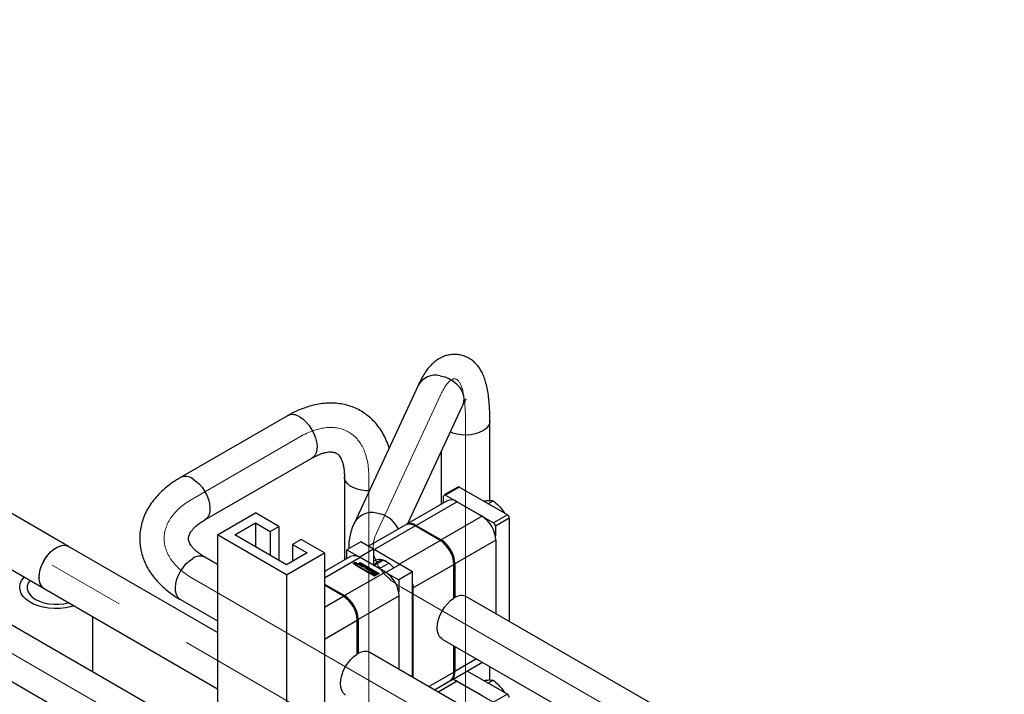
# Paper-space layout 'Sheet1' of a CAD drawing. Header units: millimetres. Extents: x -80341 to 21249, y 0 to 26255.
# Tile 63 of 154: x 10187 to 10590, y 11400 to 11676. Entities that reach past the tile are written whole.
import ezdxf

# ---------------------------------------------------------------- set-up
doc = ezdxf.new("R2010")
doc.units = ezdxf.units.MM
doc.linetypes.add('SLD-Mista-longa', pattern=[19.05, 15.24, -1.27, 1.27, -1.27])
doc.linetypes.add('SLD-Sólida', pattern=[0])
doc.layers.add('DETALHAMENTO', color=8, linetype='SLD-Sólida')

psp = doc.layouts.new('Sheet1')

# ---------------------------------------------------------------- linework, layer by layer
at = {"color": 7, "linetype": 'SLD-Sólida', "lineweight": 25, "ltscale": 25}
for p, q in [((10207.17, 11460.4), (9232.78, 12022.91)), ((9222.78, 12005.59), (10197.17, 11443.08)), ((10350.33, 11526.32), (10324.23, 11470.07)), ((10346.12, 11469.74), (10368.48, 11517.9)), ((10296.88, 11513.89), (10253.04, 11488.58)), ((10379.76, 11479.17), (10379.76, 11511.75)), ((10359.76, 11499.12), (10359.76, 11477.61)), ((10263.03, 11471.26), (10306.87, 11496.57)), ((10320.16, 11488.89), (10320.16, 11454.75)), ((10366.68, 11484.7), (10361.02, 11481.44)), ((10367.23, 11484.65), (10361.57, 11481.38)), ((10386.89, 11473.3), (10367.23, 11484.65)), ((10360.8, 11478.21), (10360.8, 11480.93)), ((10361.57, 11481.38), (10381.23, 11470.03)), ((10362.28, 11479.06), (10345.52, 11469.39)), ((10366.28, 11478.67), (10349.52, 11468.99)), ((10366.28, 11478.67), (10376.53, 11472.75)), ((10378.96, 11477.88), (10381.05, 11479.08)), ((10268.17, 11465.1), (10283.72, 11474.08)), ((10293.27, 11468.57), (10283.72, 11474.08)), ((10376.53, 11472.75), (10359.77, 11463.07)), ((10386.89, 11473.3), (10381.23, 11470.03)), ((10384.59, 11475.66), (10385.77, 11473.95)), ((10275.24, 11465.1), (10283.72, 11470)), ((10283.72, 11470), (10289.73, 11466.53)), ((10283.72, 11470), (10283.72, 11460.2)), ((10289.73, 11466.53), (10293.27, 11468.57)), ((10293.27, 11468.57), (10293.27, 11454.69)), ((10345.09, 11469.14), (10329.99, 11460.43)), ((10332.34, 11459.07), (10349.09, 11468.75)), ((10359.35, 11462.83), (10349.09, 11468.75)), ((10349.52, 11468.99), (10359.77, 11463.07)), ((10387.67, 11471.95), (10382.01, 11468.69)), ((10382.01, 11468.69), (10382.01, 11464.67)), ((10387.67, 11471.95), (10387.67, 11429.69)), ((10268.17, 11465.1), (10268.17, 11220.14)), ((10296.45, 11448.77), (10268.17, 11465.1)), ((10296.45, 11452.85), (10275.24, 11465.1)), ((10289.73, 11466.53), (10289.73, 11456.73)), ((10268.17, 11425.19), (10207.17, 11460.4)), ((10302.46, 11463.26), (10298.93, 11461.22)), ((10298.93, 11461.22), (10304.94, 11457.75)), ((10298.93, 11461.22), (10298.93, 11454.28)), ((10312.01, 11457.75), (10302.46, 11463.26)), ((10326.86, 11462.24), (10321.2, 11458.97)), ((10332.09, 11459.22), (10326.86, 11462.24)), ((10342.59, 11453.15), (10359.35, 11462.83)), ((10382.19, 11462.95), (10365.43, 11453.28)), ((10382.19, 11462.95), (10382.19, 11432.86)), ((10304.94, 11457.75), (10296.45, 11452.85)), ((10296.45, 11448.77), (10312.01, 11457.75)), ((10312.01, 11457.75), (10312.01, 11212.79)), ((10321.2, 11458.97), (10326.43, 11455.95)), ((10321.2, 11455.35), (10321.2, 11458.97)), ((10332.09, 11459.22), (10326.43, 11455.95)), ((10332.09, 11459.22), (10332.09, 11452.69)), ((10332.09, 11459.21), (10332.34, 11459.07)), ((10342.59, 11453.15), (10332.34, 11459.07)), ((10268.17, 11452.96), (10263.03, 11455.92)), ((10322.68, 11456.2), (10312.01, 11450.04)), ((10326.68, 11455.81), (10312.01, 11447.34)), ((10324.04, 11453.45), (10324.04, 11453.28)), ((10324.04, 11453.28), (10324.07, 11453.19)), ((10324.2, 11453.41), (10324.2, 11453.42)), ((10324.28, 11453.35), (10324.28, 11453.51)), ((10324.45, 11453.22), (10324.29, 11453.32)), ((10324.34, 11453.41), (10324.34, 11453.29)), ((10324.34, 11453.28), (10324.34, 11453.39)), ((10324.37, 11453.45), (10324.37, 11453.54)), ((10324.38, 11453.36), (10324.39, 11453.35)), ((10324.38, 11453.26), (10324.38, 11453.36)), ((10324.39, 11453.35), (10324.4, 11453.35)), ((10324.39, 11453.26), (10324.39, 11453.35)), ((10324.4, 11453.25), (10324.4, 11453.35)), ((10324.4, 11453.35), (10324.44, 11453.32)), ((10324.44, 11453.32), (10324.6, 11453.42)), ((10324.44, 11453.23), (10324.44, 11453.32)), ((10324.96, 11453.51), (10324.45, 11453.22)), ((10324.54, 11453.53), (10324.61, 11453.71)), ((10324.54, 11453.45), (10324.54, 11453.53)), ((10324.57, 11453.44), (10324.61, 11453.55)), ((10324.6, 11453.42), (10324.58, 11453.43)), ((10324.6, 11453.3), (10324.6, 11453.42)), ((10324.61, 11453.71), (10324.73, 11453.65)), ((10324.61, 11453.55), (10324.61, 11453.71)), ((10324.61, 11453.55), (10324.67, 11453.52)), ((10324.73, 11453.65), (10324.63, 11453.43)), ((10324.63, 11453.43), (10324.86, 11453.57)), ((10324.63, 11453.32), (10324.63, 11453.43)), ((10324.72, 11452.76), (10326.57, 11453.83)), ((10332.49, 11448.27), (10324.72, 11452.76)), ((10326.57, 11453.66), (10324.86, 11452.67)), ((10324.86, 11453.57), (10324.96, 11453.51)), ((10324.86, 11453.45), (10324.86, 11453.57)), ((10325.03, 11453.19), (10325.06, 11453.28)), ((10325.06, 11453.28), (10325.06, 11453.45)), ((10326.57, 11453.63), (10325.07, 11452.76)), ((10325.07, 11452.76), (10330.69, 11449.51)), ((10325.07, 11452.76), (10325.07, 11452.59)), ((10325.07, 11452.59), (10330.69, 11449.35)), ((10325.86, 11453.08), (10326.04, 11453.18)), ((10326.66, 11452.62), (10325.86, 11453.08)), ((10326, 11453), (10326.04, 11453.02)), ((10326.04, 11453.18), (10326.6, 11452.86)), ((10326.04, 11453.02), (10326.04, 11453.18)), ((10326.04, 11453.02), (10326.6, 11452.69)), ((10326.19, 11453.24), (10326.37, 11453.34)), ((10326.73, 11452.93), (10326.19, 11453.24)), ((10326.33, 11453.16), (10326.37, 11453.18)), ((10326.37, 11453.34), (10326.9, 11453.03)), ((10326.37, 11453.18), (10326.37, 11453.34)), ((10326.37, 11453.18), (10326.9, 11452.87)), ((10326.43, 11455.95), (10326.43, 11455.94)), ((10326.57, 11453.83), (10334.35, 11449.34)), ((10326.57, 11453.66), (10326.57, 11453.83)), ((10334.21, 11449.26), (10326.57, 11453.66)), ((10332.2, 11450.38), (10326.57, 11453.63)), ((10326.6, 11452.86), (10326.73, 11452.93)), ((10326.6, 11452.69), (10326.6, 11452.86)), ((10326.6, 11452.69), (10326.73, 11452.77)), ((10327.39, 11453.04), (10326.66, 11452.62)), ((10336.93, 11449.89), (10326.68, 11455.81)), ((10326.73, 11452.77), (10326.73, 11452.93)), ((10326.73, 11452.58), (10326.91, 11452.68)), ((10327.53, 11452.12), (10326.73, 11452.58)), ((10326.87, 11452.5), (10326.91, 11452.52)), ((10326.9, 11453.03), (10327.15, 11453.18)), ((10326.9, 11452.87), (10326.9, 11453.03)), ((10326.9, 11452.87), (10327.15, 11453.01)), ((10326.91, 11452.68), (10327.47, 11452.36)), ((10326.91, 11452.52), (10326.91, 11452.68)), ((10326.91, 11452.52), (10327.47, 11452.19)), ((10327.06, 11452.74), (10327.24, 11452.84)), ((10327.6, 11452.43), (10327.06, 11452.74)), ((10327.15, 11453.18), (10327.39, 11453.04)), ((10327.15, 11453.01), (10327.15, 11453.18)), ((10327.15, 11453.01), (10327.25, 11452.96)), ((10327.2, 11452.66), (10327.24, 11452.68)), ((10327.24, 11452.84), (10327.77, 11452.53)), ((10327.24, 11452.68), (10327.24, 11452.84)), ((10327.24, 11452.68), (10327.77, 11452.37)), ((10327.47, 11452.36), (10327.6, 11452.43)), ((10327.47, 11452.19), (10327.47, 11452.36)), ((10328.26, 11452.54), (10327.53, 11452.12)), ((10327.6, 11452.26), (10327.6, 11452.43)), ((10327.61, 11452.07), (10328.14, 11452.37)), ((10327.77, 11452.53), (10328.02, 11452.67)), ((10327.77, 11452.37), (10327.77, 11452.53)), ((10327.77, 11452.37), (10328.02, 11452.51)), ((10328.02, 11452.67), (10328.26, 11452.54)), ((10328.02, 11452.51), (10328.02, 11452.67)), ((10328.02, 11452.51), (10328.12, 11452.46)), ((10328.14, 11452.21), (10328.14, 11452.37)), ((10328.59, 11452.37), (10329.1, 11452.08)), ((10328.59, 11452.21), (10328.59, 11452.37)), ((10332.28, 11452.57), (10335.65, 11454.52)), ((10334.52, 11451.28), (10338.35, 11453.49)), ((10342.84, 11453.01), (10337.18, 11449.75)), ((10342.59, 11453.15), (10342.83, 11453.01)), ((10348.07, 11449.99), (10342.84, 11453.01)), ((10348.25, 11443.36), (10365, 11453.03)), ((10365, 11439.15), (10365, 11453.03)), ((10365.43, 11453.28), (10365.43, 11439.39)), ((10296.45, 11448.77), (10296.45, 11203.81)), ((10336.93, 11449.89), (10320.17, 11440.21)), ((10327.47, 11452.19), (10327.6, 11452.26)), ((10327.85, 11451.93), (10327.61, 11452.07)), ((10327.75, 11451.99), (10328.14, 11452.21)), ((10328.35, 11452.22), (10327.85, 11451.93)), ((10328.33, 11451.65), (10328.83, 11451.94)), ((10328.57, 11451.51), (10328.33, 11451.65)), ((10328.47, 11451.57), (10328.83, 11451.78)), ((10328.83, 11452.03), (10328.5, 11452.22)), ((10329.1, 11451.82), (10328.57, 11451.51)), ((10328.59, 11452.21), (10329.1, 11451.92)), ((10328.83, 11451.78), (10328.83, 11451.94)), ((10328.87, 11451.82), (10328.87, 11451.98)), ((10328.95, 11451.3), (10329.29, 11451.94)), ((10329.29, 11451.1), (10328.95, 11451.3)), ((10329.02, 11451.26), (10329.29, 11451.78)), ((10329.1, 11451.92), (10329.1, 11452.08)), ((10329.41, 11451.55), (10329.28, 11451.29)), ((10329.28, 11451.29), (10329.73, 11451.36)), ((10329.28, 11451.12), (10329.28, 11451.29)), ((10329.28, 11451.12), (10329.73, 11451.2)), ((10329.29, 11451.94), (10329.55, 11451.8)), ((10329.29, 11451.78), (10329.29, 11451.94)), ((10329.29, 11451.78), (10329.49, 11451.66)), ((10330.42, 11451.29), (10329.29, 11451.1)), ((10329.73, 11451.36), (10329.41, 11451.55)), ((10329.46, 11451), (10329.64, 11451.11)), ((10330.34, 11450.49), (10329.46, 11451)), ((10329.55, 11451.8), (10329.49, 11451.69)), ((10329.49, 11451.69), (10329.97, 11451.41)), ((10329.49, 11451.52), (10329.49, 11451.69)), ((10329.49, 11451.52), (10329.97, 11451.25)), ((10329.6, 11450.92), (10329.64, 11450.94)), ((10329.64, 11451.11), (10329.96, 11450.92)), ((10329.64, 11450.94), (10329.64, 11451.11)), ((10329.64, 11450.94), (10329.96, 11450.76)), ((10329.73, 11451.2), (10329.73, 11451.36)), ((10329.96, 11450.92), (10330.51, 11451.24)), ((10329.96, 11450.76), (10330.51, 11451.07)), ((10329.96, 11450.76), (10329.96, 11450.92)), ((10329.97, 11451.41), (10330.16, 11451.44)), ((10329.97, 11451.25), (10329.97, 11451.41)), ((10329.97, 11451.25), (10330.16, 11451.28)), ((10330.16, 11451.44), (10330.42, 11451.29)), ((10330.16, 11451.28), (10330.16, 11451.44)), ((10330.16, 11451.28), (10330.2, 11451.26)), ((10330.75, 11451.1), (10330.2, 11450.78)), ((10330.2, 11450.78), (10330.52, 11450.59)), ((10330.2, 11450.62), (10330.2, 11450.78)), ((10330.2, 11450.62), (10330.38, 11450.51)), ((10330.52, 11450.59), (10330.34, 11450.49)), ((10330.51, 11451.24), (10330.75, 11451.1)), ((10330.51, 11451.07), (10330.51, 11451.24)), ((10330.51, 11451.07), (10330.61, 11451.02)), ((10331.06, 11450.08), (10330.62, 11450.33)), ((10330.64, 11450.6), (10330.82, 11450.49)), ((10330.64, 11450.44), (10330.64, 11450.6)), ((10330.8, 11450.34), (10330.64, 11450.44)), ((10330.69, 11449.51), (10332.2, 11450.38)), ((10330.69, 11449.35), (10332.2, 11450.21)), ((10330.69, 11449.35), (10330.69, 11449.51)), ((10330.8, 11450.47), (10330.8, 11450.31)), ((10330.81, 11450.29), (10330.81, 11450.46)), ((10330.82, 11450.27), (10330.82, 11450.44)), ((10330.85, 11450.42), (10331.22, 11450.2)), ((10330.85, 11450.26), (10330.85, 11450.42)), ((10330.85, 11450.26), (10331.22, 11450.04)), ((10331.04, 11449.51), (10330.87, 11449.41)), ((10330.87, 11449.24), (10330.87, 11449.41)), ((10330.87, 11449.41), (10332.49, 11448.47)), ((10330.87, 11449.24), (10332.49, 11448.31)), ((10331.32, 11450.26), (10330.91, 11450.5)), ((10332.49, 11448.67), (10331.04, 11449.51)), ((10331.08, 11450.64), (10331.08, 11450.47)), ((10331.08, 11450.47), (10331.08, 11450.64)), ((10331.08, 11450.47), (10331.08, 11450.47)), ((10331.09, 11450.45), (10331.09, 11450.61)), ((10331.12, 11450.58), (10331.52, 11450.34)), ((10331.12, 11450.42), (10331.12, 11450.58)), ((10331.12, 11450.42), (10331.52, 11450.18)), ((10331.59, 11450.42), (10331.22, 11450.64)), ((10331.22, 11450.04), (10331.22, 11450.2)), ((10331.26, 11450.02), (10331.26, 11450.19)), ((10331.31, 11450.02), (10331.31, 11450.18)), ((10331.35, 11450.02), (10331.35, 11450.19)), ((10331.36, 11450.04), (10331.36, 11450.21)), ((10331.36, 11450.04), (10331.36, 11450.2)), ((10331.53, 11449.79), (10331.36, 11449.69)), ((10331.36, 11449.69), (10331.77, 11449.45)), ((10331.36, 11449.53), (10331.36, 11449.69)), ((10331.36, 11449.53), (10331.76, 11449.3)), ((10331.38, 11450.77), (10331.82, 11450.51)), ((10331.38, 11450.6), (10331.38, 11450.77)), ((10331.38, 11450.6), (10331.82, 11450.35)), ((10331.52, 11450.18), (10331.52, 11450.34)), ((10331.58, 11450.13), (10331.52, 11450.18)), ((10332.06, 11449.49), (10331.53, 11449.79)), ((10331.62, 11450.35), (10331.63, 11450.35)), ((10331.81, 11450.24), (10331.62, 11450.35)), ((10331.63, 11450.34), (10331.63, 11450.35)), ((10331.64, 11450.34), (10331.64, 11450.37)), ((10331.64, 11450.34), (10331.64, 11450.36)), ((10332.37, 11450.28), (10331.71, 11449.89)), ((10331.71, 11449.89), (10332.23, 11449.59)), ((10331.71, 11449.73), (10331.71, 11449.89)), ((10331.71, 11449.73), (10332.23, 11449.43)), ((10331.76, 11449.37), (10331.76, 11449.21)), ((10331.82, 11450.35), (10331.82, 11450.51)), ((10332.03, 11449.29), (10332.06, 11449.32)), ((10332.06, 11449.89), (10332.37, 11450.07)), ((10332.3, 11449.75), (10332.06, 11449.89)), ((10332.06, 11449.32), (10332.06, 11449.49)), ((10332.2, 11450.38), (10332.2, 11450.21)), ((10332.2, 11449.81), (10332.37, 11449.91)), ((10332.23, 11449.43), (10332.23, 11449.59)), ((10334, 11449.34), (10332.37, 11450.28)), ((10332.37, 11450.07), (10333.83, 11449.24)), ((10332.37, 11449.91), (10332.37, 11450.07)), ((10332.37, 11449.91), (10332.68, 11449.74)), ((10334.35, 11449.34), (10332.49, 11448.27)), ((10332.49, 11448.47), (10333.16, 11448.85)), ((10332.81, 11448.85), (10332.49, 11448.67)), ((10332.49, 11448.31), (10333.16, 11448.69)), ((10332.49, 11448.31), (10332.49, 11448.47)), ((10332.57, 11448.99), (10332.81, 11448.85)), ((10332.57, 11448.83), (10332.57, 11448.99)), ((10332.57, 11448.83), (10332.67, 11448.77)), ((10333.16, 11448.85), (10332.63, 11449.16)), ((10332.81, 11449.09), (10332.81, 11449.26)), ((10332.81, 11449.26), (10333.34, 11448.95)), ((10332.81, 11449.09), (10333.34, 11448.79)), ((10333.06, 11449.51), (10333.83, 11449.07)), ((10333.51, 11449.05), (10333.1, 11449.29)), ((10333.11, 11449.29), (10333.11, 11449.37)), ((10333.16, 11448.69), (10333.16, 11448.85)), ((10333.34, 11448.95), (10333.51, 11449.05)), ((10333.34, 11448.79), (10333.34, 11448.95)), ((10333.34, 11448.79), (10333.51, 11448.89)), ((10333.51, 11448.89), (10333.51, 11449.05)), ((10333.83, 11449.24), (10334, 11449.34)), ((10333.83, 11449.07), (10333.83, 11449.24)), ((10333.83, 11449.07), (10334, 11449.17)), ((10334, 11449.17), (10334, 11449.34)), ((10337.18, 11449.75), (10342.41, 11446.73)), ((10337.18, 11449.74), (10337.18, 11449.75)), ((10348.07, 11449.99), (10342.41, 11446.73)), ((10348.07, 11406.83), (10348.07, 11449.99)), ((10312.01, 11444.93), (10320.17, 11440.21)), ((10319.75, 11439.97), (10312.01, 11444.44)), ((10342.41, 11446.73), (10342.41, 11441.81)), ((10197.17, 11443.08), (10268.17, 11402.1)), ((10348.25, 11443.36), (10348.25, 11406.73)), ((10268.17, 11379.47), (10167.57, 11437.54)), ((10253.04, 11438.6), (10268.17, 11429.87)), ((10312.01, 11435.5), (10319.75, 11439.97)), ((10342.59, 11440.09), (10325.83, 11430.42)), ((10342.59, 11410), (10342.59, 11440.09)), ((10365, 11439.64), (10365.43, 11439.39)), ((10590.42, 11312.64), (10370.22, 11439.77)), ((10217.17, 11408.91), (10217.17, 11431.54)), ((10312.01, 11422.44), (10325.41, 11430.17)), ((10325.41, 11416.29), (10325.41, 11430.17)), ((10325.83, 11430.42), (10325.83, 11416.53)), ((10157.58, 11420.22), (10268.17, 11356.38)), ((10360.22, 11422.45), (10580.43, 11295.32)), ((10325.41, 11416.78), (10325.83, 11416.53)), ((10511.23, 11312.64), (10330.62, 11416.91)), ((10365, 11408.94), (10365, 11419.68)), ((10365.43, 11419.44), (10365.43, 11409.18)), ((10363.77, 11405.52), (10376.65, 11412.96)), ((10374.31, 11414.31), (10365.43, 11409.18)), ((10354.71, 11403), (10365, 11408.94)), ((10386.89, 11399.81), (10370.39, 11409.34)), ((10379.76, 11405.68), (10379.76, 11411.17)), ((10357.06, 11401.64), (10363.35, 11405.28)), ((10366.28, 11405.18), (10358.61, 11400.75)), ((10364.73, 11406.07), (10381.23, 11396.55)), ((10366.28, 11405.18), (10376.53, 11399.26)), ((10378.96, 11404.39), (10381.05, 11405.59)), ((10384.59, 11402.17), (10385.77, 11400.46)), ((10386.89, 11399.81), (10381.23, 11396.55))]:
    psp.add_line(p, q, dxfattribs=at)
at = {"color": 7, "linetype": 'SLD-Sólida', "lineweight": 25, "ltscale": 25, "flags": 128}
for points in [[(10359.4, 11530.28), (10361.23, 11529.85), (10362.99, 11529.14), (10364.63, 11528.17), (10366.07, 11526.99), (10367.27, 11525.63), (10368.19, 11524.14), (10368.79, 11522.58), (10369.05, 11521.01), (10368.97, 11519.47), (10368.53, 11518.03), (10368.48, 11517.9)], [(10301.88, 11513.39), (10303.21, 11512.47), (10304.5, 11511.29), (10305.7, 11509.89), (10306.75, 11508.32), (10307.64, 11506.64), (10308.31, 11504.91), (10308.75, 11503.19), (10308.94, 11501.54), (10308.87, 11500.03), (10308.56, 11498.7), (10308, 11497.61), (10307.22, 11496.8), (10306.87, 11496.57)], [(10379.76, 11511.75), (10379.75, 11511.62), (10379.53, 11510.53), (10378.95, 11509.48), (10378.04, 11508.52), (10376.83, 11507.67), (10375.36, 11506.97), (10373.69, 11506.45), (10371.88, 11506.11), (10370, 11505.98), (10368.1, 11506.06), (10366.26, 11506.34), (10364.55, 11506.82), (10363.53, 11507.24)], [(10330.28, 11483.12), (10328.97, 11483.16), (10327.11, 11483.4), (10325.37, 11483.83), (10323.79, 11484.44), (10322.45, 11485.22), (10321.38, 11486.13), (10320.63, 11487.14), (10320.23, 11488.21), (10320.16, 11488.88)], [(10258.03, 11488.08), (10259.37, 11487.16), (10260.66, 11485.98), (10261.86, 11484.58), (10262.91, 11483.01), (10263.79, 11481.33), (10264.47, 11479.6), (10264.91, 11477.88), (10265.1, 11476.23), (10265.03, 11474.72), (10264.72, 11473.39), (10264.16, 11472.3), (10263.38, 11471.49), (10263.05, 11471.27)], [(10195.1, 11447.66), (10195.23, 11449.28), (10195.61, 11450.99), (10196.22, 11452.72), (10197.06, 11454.42), (10198.07, 11456.02), (10199.24, 11457.47), (10200.51, 11458.71), (10201.84, 11459.7), (10203.18, 11460.4), (10204.49, 11460.79), (10205.71, 11460.85), (10206.8, 11460.59), (10207.17, 11460.4)], [(10197.17, 11443.08), (10196.62, 11443.48), (10195.89, 11444.37), (10195.39, 11445.52), (10195.13, 11446.9), (10195.13, 11448.45), (10195.39, 11450.12), (10195.89, 11451.85), (10196.62, 11453.58), (10197.54, 11455.24), (10198.64, 11456.77), (10199.86, 11458.12), (10201.17, 11459.24), (10202.51, 11460.09), (10203.84, 11460.64), (10205.11, 11460.86), (10206.27, 11460.76), (10207.17, 11460.4)], [(10253.04, 11438.6), (10252.69, 11438.83), (10251.91, 11439.64), (10251.35, 11440.73), (10251.04, 11442.06), (10250.97, 11443.57), (10251.16, 11445.22), (10251.6, 11446.94), (10252.27, 11448.67), (10253.16, 11450.36), (10254.21, 11451.92), (10255.41, 11453.33), (10256.7, 11454.51), (10258.03, 11455.43)], [(10325.02, 11453.18), (10324.8, 11453.09), (10324.55, 11453.07), (10324.3, 11453.09), (10324.08, 11453.18), (10323.94, 11453.3), (10323.89, 11453.45), (10323.94, 11453.59), (10324.08, 11453.72), (10324.3, 11453.8), (10324.55, 11453.83), (10324.8, 11453.8), (10325.02, 11453.72), (10325.16, 11453.59), (10325.21, 11453.45), (10325.16, 11453.3), (10325.02, 11453.18)], [(10323.9, 11453.37), (10323.94, 11453.43), (10324.07, 11453.55)], [(10324.91, 11453.24), (10325.02, 11453.33), (10325.06, 11453.45), (10325.02, 11453.56), (10324.91, 11453.66), (10324.75, 11453.72), (10324.55, 11453.74), (10324.35, 11453.72), (10324.19, 11453.66), (10324.08, 11453.56), (10324.04, 11453.45), (10324.08, 11453.33), (10324.19, 11453.24), (10324.35, 11453.17), (10324.55, 11453.15), (10324.75, 11453.17), (10324.91, 11453.24)], [(10324.28, 11453.35), (10324.26, 11453.34), (10324.26, 11453.34)], [(10325.03, 11453.55), (10325.16, 11453.43), (10325.2, 11453.37)], [(10329.16, 11451.87), (10329.14, 11451.89), (10329.1, 11451.92)], [(10330.62, 11450.33), (10330.58, 11450.36), (10330.55, 11450.39), (10330.53, 11450.43), (10330.53, 11450.47), (10330.54, 11450.5), (10330.56, 11450.54), (10330.59, 11450.57), (10330.64, 11450.6)], [(10330.64, 11450.44), (10330.59, 11450.41), (10330.56, 11450.38)], [(10330.91, 11450.5), (10330.85, 11450.56), (10330.82, 11450.64), (10330.85, 11450.71), (10330.92, 11450.77), (10331.03, 11450.81), (10331.15, 11450.82), (10331.27, 11450.81), (10331.38, 11450.77)], [(10331.52, 11450.34), (10331.59, 11450.28), (10331.62, 11450.21), (10331.59, 11450.14), (10331.52, 11450.08), (10331.42, 11450.03), (10331.29, 11450.02), (10331.17, 11450.03), (10331.06, 11450.08)], [(10331.12, 11450.66), (10331.11, 11450.66), (10331.1, 11450.66), (10331.1, 11450.66), (10331.09, 11450.65), (10331.08, 11450.65), (10331.08, 11450.65), (10331.08, 11450.64), (10331.08, 11450.64)], [(10331.38, 11450.6), (10331.27, 11450.64), (10331.17, 11450.66)], [(10331.26, 11450.02), (10331.27, 11450.02), (10331.27, 11450.02)], [(10331.36, 11450.04), (10331.36, 11450.04), (10331.36, 11450.04)], [(10331.77, 11449.45), (10331.76, 11449.36), (10331.79, 11449.26), (10331.85, 11449.17), (10331.96, 11449.1), (10332.09, 11449.04), (10332.24, 11449), (10332.4, 11448.98), (10332.57, 11448.99)], [(10331.82, 11450.51), (10331.86, 11450.48), (10331.89, 11450.45), (10331.91, 11450.41), (10331.91, 11450.38), (10331.9, 11450.34), (10331.88, 11450.3), (10331.85, 11450.27), (10331.81, 11450.24)], [(10331.88, 11450.3), (10331.86, 11450.32), (10331.82, 11450.35)], [(10332.63, 11449.16), (10332.51, 11449.13), (10332.37, 11449.13), (10332.24, 11449.15), (10332.13, 11449.2), (10332.05, 11449.26), (10332.01, 11449.34), (10332.02, 11449.41), (10332.06, 11449.49)], [(10332.23, 11449.59), (10332.36, 11449.61), (10332.5, 11449.62), (10332.63, 11449.59), (10332.73, 11449.55), (10332.81, 11449.48), (10332.85, 11449.41), (10332.85, 11449.33), (10332.81, 11449.26)], [(10333.1, 11449.29), (10333.11, 11449.39), (10333.08, 11449.48), (10333.01, 11449.57), (10332.91, 11449.65), (10332.78, 11449.71), (10332.63, 11449.75), (10332.46, 11449.76), (10332.3, 11449.75)], [(10209.44, 11436), (10208.05, 11435.61), (10205.87, 11435.18), (10203.61, 11434.96), (10201.31, 11434.93), (10199.04, 11435.11), (10196.83, 11435.48), (10194.76, 11436.05), (10192.85, 11436.79), (10191.17, 11437.69), (10189.74, 11438.73), (10188.61, 11439.88), (10187.79, 11441.12), (10187.31, 11442.42), (10187.18, 11443.74), (10187.4, 11445.06), (10187.96, 11446.35), (10188.86, 11447.57), (10189.05, 11447.77)], [(10191.28, 11446.48), (10190.58, 11445.37), (10190.22, 11444.18), (10190.22, 11442.97), (10190.58, 11441.78), (10191.3, 11440.65), (10192.34, 11439.6), (10193.69, 11438.68), (10195.29, 11437.9), (10197.1, 11437.3), (10199.07, 11436.88), (10201.13, 11436.67), (10203.22, 11436.67), (10205.28, 11436.88), (10207.21, 11437.29)], [(10348.07, 11445.08), (10348.14, 11444.69), (10348.25, 11443.36)], [(10360.22, 11422.45), (10360.14, 11422.49), (10359.29, 11423.23), (10358.66, 11424.26), (10358.28, 11425.54), (10358.15, 11427.02), (10358.28, 11428.66), (10358.66, 11430.39), (10359.29, 11432.15), (10360.14, 11433.86), (10361.18, 11435.48), (10362.36, 11436.93), (10363.66, 11438.17), (10365, 11439.15)], [(10320.62, 11399.59), (10320.54, 11399.63), (10319.7, 11400.37), (10319.07, 11401.4), (10318.68, 11402.68), (10318.55, 11404.17), (10318.68, 11405.8), (10319.07, 11407.53), (10319.7, 11409.29), (10320.54, 11411), (10321.58, 11412.62), (10322.77, 11414.07), (10324.06, 11415.31), (10325.41, 11416.29)], [(10366.28, 11405.18), (10365.17, 11405.69), (10364.41, 11405.89)]]:
    psp.add_lwpolyline(points, dxfattribs=at)
at = {"color": 7, "linetype": 'SLD-Sólida', "lineweight": 25, "ltscale": 625}
for centre, radius, start, end in [((10357.54, 11522.18), 8.31, 77.0139, 150.1061), ((10298.95, 11509.39), 4.95, 53.8745, 114.815), ((10255.11, 11484.08), 4.95, 53.8769, 114.7883), ((10366.91, 11484.2), 0.553, 54.3824, 114.3071), ((10361.27, 11481.01), 0.48, 50.7967, 189.214), ((10363.93, 11475.4), 4.02, 54.3824, 114.3071), ((10331.43, 11465.93), 8.31, 77.0136, 150.112), ((10331.78, 11462.51), 11.62, 25.497, 82.4839), ((10369.91, 11462.39), 12.29, 2.6055, 57.3945), ((10385.98, 11471.88), 1.69, 2.6055, 57.3945), ((10346.75, 11465.48), 4.02, 54.3824, 114.3071), ((10347.21, 11465.9), 3.86, 53.3054, 119.5156), ((10380.32, 11468.61), 1.69, 2.6055, 57.3945), ((10352.72, 11452.47), 12.29, 2.6055, 57.3945), ((10353.15, 11452.72), 12.29, 2.6055, 57.3945), ((10260.94, 11451.58), 4.82, 64.2503, 127.0602), ((10324.34, 11452.54), 4.02, 54.3824, 114.3071), ((10324.32, 11453.4), 0.112, 110.5233, 169.6064), ((10324.29, 11453.42), 0.0841, 177.0337, 225.5479), ((10324.42, 11453.54), 0.263, 223.966, 240.037), ((10324.41, 11453.27), 0.278, 98.2546, 119.4979), ((10324.4, 11453.12), 0.256, 104.9237, 119.9909), ((10324.37, 11453.41), 0.0312, 126.4815, 209.8951), ((10324.44, 11453.46), 0.124, 214.5394, 236.8263), ((10324.44, 11453.33), 0.136, 115.9109, 132.0944), ((10324.43, 11453.21), 0.337, 69.8468, 99.3573), ((10324.45, 11453.32), 0.156, 85.2502, 116.1848), ((10324.43, 11453.17), 0.3, 59.8265, 83.3108), ((10328.37, 11451.94), 0.492, 62.6097, 117.3903), ((10334.6, 11450.23), 4.8, 53.3044, 121.4999), ((10335.64, 11450.78), 3.77, 54.5142, 151.8506), ((10330.89, 11443.15), 12.75, 41.6239, 58.9644), ((10328.37, 11451.77), 0.492, 62.6097, 117.3903), ((10328.43, 11452.08), 0.158, 62.6097, 117.3903), ((10328.82, 11451.98), 0.0448, 290.7834, 69.2166), ((10328.81, 11451.82), 0.0516, 294.3747, 354.3052), ((10329.05, 11451.95), 0.14, 290.7834, 69.2166), ((10330.83, 11450.47), 0.0258, 116.8434, 158.1777), ((10330.83, 11450.47), 0.026, 161.1565, 213.6065), ((10330.83, 11450.31), 0.027, 180.6276, 213.09), ((10330.87, 11450.49), 0.0708, 208.7074, 230.4504), ((10330.87, 11450.33), 0.0708, 208.7074, 230.4504), ((10330.93, 11450.55), 0.154, 228.7284, 240.3176), ((10330.93, 11450.39), 0.154, 228.7284, 240.3176), ((10331.11, 11450.29), 0.367, 93.4945, 134.1167), ((10331.12, 11450.64), 0.0436, 183.4924, 216.9867), ((10331.12, 11450.48), 0.0436, 183.4924, 216.9867), ((10331.19, 11450.69), 0.124, 217.0609, 237.0978), ((10331.19, 11450.52), 0.124, 217.0609, 237.0978), ((10331.13, 11450.51), 0.153, 75.0371, 93.4904), ((10331.12, 11450.45), 0.213, 60.6051, 75.8253), ((10331.32, 11450.38), 0.202, 240.3702, 252.2392), ((10331.32, 11450.22), 0.202, 240.3702, 252.2392), ((10331.32, 11450.35), 0.176, 251.4344, 266.7333), ((10331.32, 11450.24), 0.067, 264.2447, 297.3759), ((10331.22, 11450.11), 0.178, 50.9152, 58.9481), ((10331.28, 11450.17), 0.093, 33.2278, 50.3744), ((10331.33, 11450.21), 0.0335, 354.5634, 33.9086), ((10331.34, 11450.21), 0.0237, 292.9777, 350.1936), ((10331.34, 11450.04), 0.0226, 298.9245, 350.8552), ((10331.52, 11450.29), 0.15, 46.7738, 60.4337), ((10331.58, 11450.35), 0.0626, 20.075, 47.5276), ((10331.61, 11450.37), 0.0274, 300.0813, 329.7112), ((10331.62, 11450.37), 0.0235, 334.9863, 18.5125), ((10332.01, 11449.21), 0.252, 180.8413, 214.9702), ((10332.43, 11449.96), 1.14, 257.6286, 276.8556), ((10332.44, 11448.93), 0.539, 42.4912, 112.1989), ((10330.31, 11439.53), 12.29, 2.6055, 57.3945), ((10200.03, 11447.13), 4.95, 173.8709, 234.8169), ((10313.55, 11429.86), 12.29, 2.6055, 57.3945), ((10368.16, 11435.33), 4.9, 65.1254, 123.863), ((10313.12, 11429.61), 12.29, 2.6055, 57.3945), ((10328.56, 11412.47), 4.9, 65.1254, 123.863), ((10361.08, 11408.51), 3.94, 305.0133, 6.2988), ((10361.7, 11408.68), 3.76, 299.4846, 7.6964), ((10385.98, 11398.39), 1.69, 2.6055, 57.3945)]:
    psp.add_arc(centre, radius, start, end, dxfattribs=at)
at = {"color": 7, "linetype": 'SLD-Sólida', "lineweight": 25, "ltscale": 25}
for points, knots in [([(10379.76, 11511.75), (10379.76, 11512.31), (10379.75, 11513.95), (10379.66, 11516.57), (10379.46, 11519.56), (10379.14, 11522.44), (10378.67, 11525.25), (10378.03, 11527.83), (10377.25, 11530.08), (10376.37, 11531.96), (10375.38, 11533.55), (10374.25, 11534.97), (10372.96, 11536.21), (10371.49, 11537.27), (10369.82, 11538.13), (10367.96, 11538.74), (10366.01, 11539.03), (10364.1, 11538.99), (10362.29, 11538.67), (10360.6, 11538.11), (10359.04, 11537.34), (10357.61, 11536.39), (10356.27, 11535.27), (10354.97, 11533.92), (10353.67, 11532.27), (10352.33, 11530.21), (10351.22, 11528.18), (10350.55, 11526.78), (10350.33, 11526.32)], [0, 0, 0, 0, 0.025536, 0.075644, 0.126548, 0.17892, 0.233564, 0.29177, 0.341279, 0.381729, 0.417208, 0.449658, 0.480283, 0.509846, 0.538818, 0.570693, 0.601403, 0.631188, 0.660406, 0.689549, 0.719179, 0.75002, 0.783081, 0.819821, 0.862323, 0.913006, 0.971288, 1, 1, 1, 1]), ([(10338.46, 11500.73), (10338.45, 11500.76), (10338.17, 11501.84), (10337.35, 11503.82), (10336.01, 11506.6), (10334.38, 11509.12), (10332.54, 11511.38), (10330.51, 11513.35), (10328.3, 11515.04), (10325.94, 11516.44), (10323.46, 11517.54), (10320.86, 11518.36), (10318.16, 11518.88), (10315.38, 11519.12), (10312.53, 11519.06), (10309.6, 11518.71), (10306.62, 11518.05), (10303.6, 11517.1), (10300.59, 11515.86), (10298.35, 11514.73), (10297.13, 11514.03), (10296.88, 11513.89)], [0, 0, 0, 0, 0.001731, 0.064087, 0.125155, 0.184729, 0.242794, 0.299505, 0.35514, 0.410047, 0.464605, 0.519091, 0.573883, 0.629345, 0.685791, 0.743454, 0.802451, 0.862748, 0.924167, 0.984225, 1, 1, 1, 1]), ([(10368.48, 11517.9), (10368.6, 11518.16), (10368.92, 11518.85), (10369.38, 11519.69), (10369.77, 11520.34), (10370.04, 11520.71), (10370.07, 11520.75), (10370.09, 11520.78)], [0, 0, 0, 0, 0.15177, 0.404622, 0.618217, 0.816954, 1, 1, 1, 1]), ([(10306.87, 11496.57), (10307.2, 11496.75), (10308.13, 11497.27), (10309.59, 11497.95), (10311.2, 11498.54), (10312.63, 11498.91), (10313.87, 11499.08), (10314.91, 11499.09), (10315.76, 11498.98), (10316.46, 11498.77), (10317.04, 11498.47), (10317.58, 11498.04), (10318.13, 11497.41), (10318.64, 11496.6), (10319.13, 11495.53), (10319.57, 11494.2), (10319.91, 11492.57), (10320.12, 11490.8), (10320.15, 11489.5), (10320.16, 11488.89)], [0, 0, 0, 0, 0.029997, 0.086879, 0.143483, 0.200087, 0.257097, 0.315369, 0.376391, 0.442955, 0.52118, 0.597964, 0.661973, 0.720659, 0.776447, 0.835534, 0.893118, 0.95021, 1, 1, 1, 1]), ([(10253.04, 11488.58), (10252.48, 11488.25), (10250.91, 11487.32), (10248.5, 11485.64), (10245.88, 11483.49), (10243.54, 11481.16), (10241.5, 11478.7), (10239.78, 11476.13), (10238.41, 11473.46), (10237.37, 11470.74), (10236.68, 11468), (10236.32, 11465.24), (10236.29, 11462.5), (10236.58, 11459.79), (10237.17, 11457.13), (10238.06, 11454.54), (10239.25, 11452.02), (10240.73, 11449.57), (10242.5, 11447.22), (10244.55, 11444.96), (10246.89, 11442.82), (10249.47, 11440.84), (10251.57, 11439.46), (10252.78, 11438.75), (10253.04, 11438.6)], [0, 0, 0, 0, 0.028335, 0.080508, 0.132657, 0.18437, 0.235318, 0.285212, 0.333886, 0.381325, 0.427659, 0.473113, 0.517972, 0.562545, 0.607061, 0.651827, 0.69714, 0.743258, 0.790372, 0.838576, 0.887842, 0.938025, 0.987096, 1, 1, 1, 1]), ([(10377.12, 11478.94), (10377.15, 11478.94), (10377.7, 11479.05), (10378.15, 11479.09), (10378.58, 11479.12)], [0, 0, 0, 0, 0.050621, 1, 1, 1, 1]), ([(10378.58, 11479.12), (10379.09, 11479.16), (10380.05, 11479.21), (10380.73, 11479.12), (10381.05, 11479.08)], [0, 0, 0, 0, 0.5352597, 1, 1, 1, 1]), ([(10381.05, 11479.08), (10381.8, 11478.47), (10383.08, 11477.41), (10384.15, 11476.17), (10384.59, 11475.66)], [0, 0, 0, 0, 0.581944, 1, 1, 1, 1]), ([(10263.03, 11455.92), (10262.72, 11456.11), (10261.8, 11456.66), (10260.48, 11457.58), (10259.17, 11458.68), (10258.13, 11459.74), (10257.36, 11460.73), (10256.83, 11461.62), (10256.5, 11462.41), (10256.33, 11463.12), (10256.3, 11463.77), (10256.4, 11464.46), (10256.68, 11465.24), (10257.12, 11466.09), (10257.8, 11467.05), (10258.74, 11468.09), (10259.98, 11469.2), (10261.4, 11470.27), (10262.52, 11470.94), (10263.03, 11471.26)], [0, 0, 0, 0, 0.0299973, 0.0868766, 0.1434774, 0.2000781, 0.2570835, 0.3153476, 0.3763597, 0.4429088, 0.5211078, 0.5979289, 0.6619403, 0.7206265, 0.7764124, 0.8354972, 0.8930777, 0.9501657, 1, 1, 1, 1]), ([(10324.23, 11470.07), (10323.98, 11469.5), (10323.34, 11468.06), (10322.6, 11465.66), (10322.09, 11462.92), (10321.89, 11460.82), (10321.96, 11459.66), (10321.97, 11459.42)], [0, 0, 0, 0, 0.16899, 0.427728, 0.682164, 0.932493, 1, 1, 1, 1]), ([(10377.12, 11405.45), (10377.15, 11405.45), (10377.7, 11405.56), (10378.15, 11405.6), (10378.58, 11405.64)], [0, 0, 0, 0, 0.050621, 1, 1, 1, 1]), ([(10378.58, 11405.64), (10379.09, 11405.67), (10380.05, 11405.72), (10380.73, 11405.64), (10381.05, 11405.59)], [0, 0, 0, 0, 0.5352597, 1, 1, 1, 1]), ([(10381.05, 11405.59), (10381.8, 11404.98), (10383.08, 11403.92), (10384.15, 11402.68), (10384.59, 11402.17)], [0, 0, 0, 0, 0.581944, 1, 1, 1, 1])]:
    psp.add_open_spline(points, degree=3, knots=knots, dxfattribs=at)
at = {"layer": 'DETALHAMENTO', "linetype": 'SLD-Mista-longa', "lineweight": 18, "ltscale": 25}
for p, q in [((10585.43, 11230.49), (7910.44, 12774.73)), ((10359.4, 11522.11), (10333.3, 11465.86)), ((10369.76, 11257.62), (10369.76, 11511.75)), ((10301.88, 11505.23), (10258.03, 11479.92)), ((10330.16, 11234.76), (10330.16, 11488.89)), ((10258.03, 11447.26), (10506.23, 11303.98)), ((10585.43, 11303.98), (10343.65, 11443.56)), ((10162.58, 11428.88), (10506.23, 11230.49))]:
    psp.add_line(p, q, dxfattribs=at)
for centre, major_axis, ratio, start_param, end_param in [((10359.4, 11489.45), (6.11, 39.53), 0.211336, 5.344226, 6.915022), ((10301.88, 11472.57), (20, 34.64), 0.577382, 5.497706, 7.068502), ((10286.32, 11463.59), (40, 0), 0.577288, 2.356194, 3.926991), ((10371.93, 11459.89), (40, 0), 0.577288, 2.879793, 3.926991)]:
    psp.add_ellipse(centre, major_axis=major_axis, ratio=ratio, start_param=start_param, end_param=end_param, dxfattribs=at)

doc.saveas('drawing.dxf')
